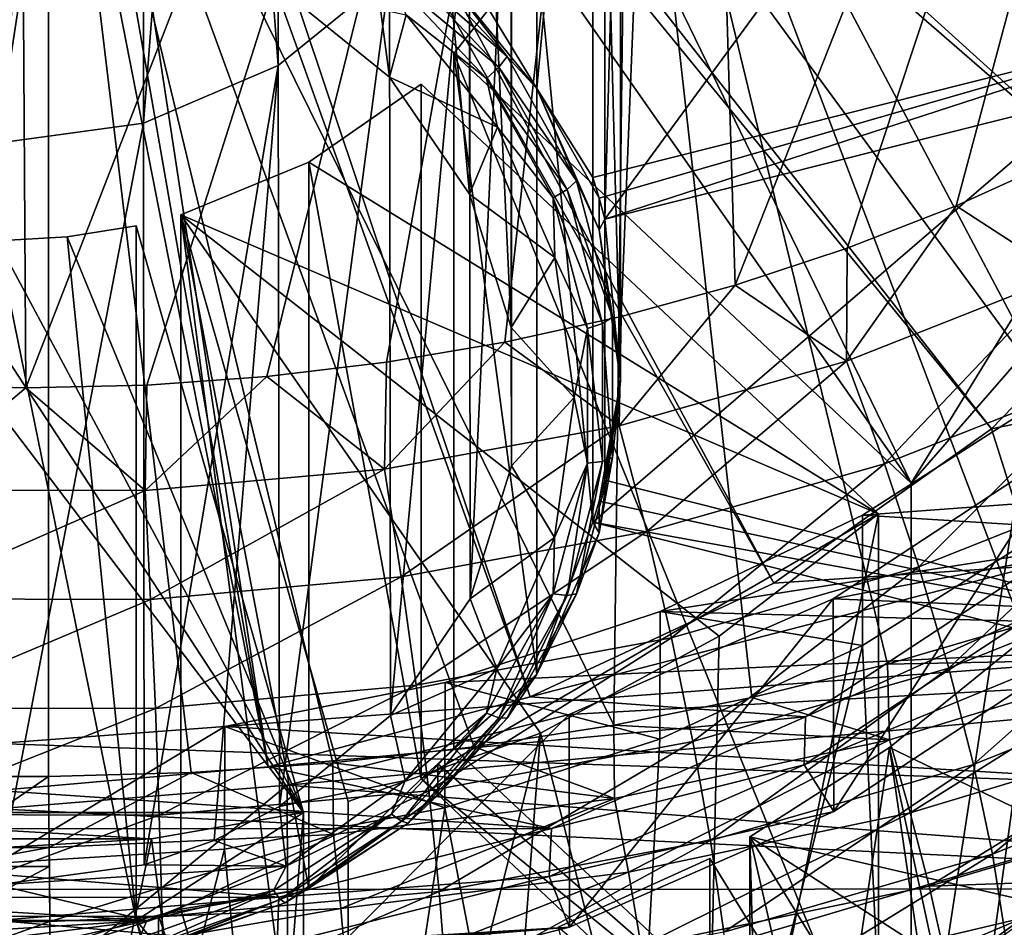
# Model space of a CAD drawing. Header units: metres. Extents: x -25 to 25, y -125 to 22.
# Tile 24 of 256: x 0.1 to 4.36, y -116.86 to -112.93. Entities that reach past the tile are written whole.
import ezdxf

# ---------------------------------------------------------------- set-up
doc = ezdxf.new("R2010")
doc.units = ezdxf.units.M
doc.layers.add('solid_500465', color=7, linetype='CONTINUOUS')
doc.layers.add('solid_500465_01', color=7, linetype='CONTINUOUS')

msp = doc.modelspace()

# ---------------------------------------------------------------- linework, layer by layer
at = {"layer": 'solid_500465'}
for points in [[(-0.222624, -116.209015, 83.417877), (0.222273, -111.028725, 81.660332), (-0.222251, -111.028725, 81.660332)], [(1.326677, -116.36586, 66.610985), (-1.326677, -116.36586, 66.610985), (-0.601739, -113.823517, 65.685646)], [(-0.302779, -113.871323, 65.703041), (1.326677, -116.36586, 66.610985), (-0.601739, -113.823517, 65.685646)], [(-0.403878, -114.968094, 79.17569), (0.640648, -114.970062, 79.155655), (-0.427956, -115.439926, 79.219078)], [(0.640648, -114.970062, 79.155655), (0.664857, -115.441971, 79.198074), (-0.427956, -115.439926, 79.219078)], [(-0.427956, -115.439926, 79.219078), (0.664857, -115.441971, 79.198074), (-0.451404, -115.912727, 79.187454)], [(0.664857, -115.441971, 79.198074), (0.685554, -115.914841, 79.165558), (-0.451404, -115.912727, 79.187454)], [(-0.451404, -115.912727, 79.187454), (0.685554, -115.914841, 79.165558), (-0.473637, -116.374672, 79.081596)], [(0.685554, -115.914841, 79.165558), (0.702223, -116.376831, 79.058907), (-0.473637, -116.374672, 79.081596)], [(5.444855, -116.258751, 74.029999), (0, -116.065933, 73.757477), (0, -117.876152, 74.416344)], [(0.000013, -116.209373, 83.42028), (0.222276, -116.209023, 83.417885), (-0.222624, -116.209015, 83.417877)], [(4.44635, -116.821259, 74.197632), (5.444855, -116.258751, 74.029999), (0, -117.876152, 74.416344)], [(0.668289, -116.480171, 66.652588), (-0.668289, -116.480171, 66.652588), (-1.326677, -116.36586, 66.610985)], [(1.326677, -116.36586, 66.610985), (0.668289, -116.480171, 66.652588), (-1.326677, -116.36586, 66.610985)], [(-0.473637, -116.374672, 79.081596), (0.702223, -116.376831, 79.058907), (-0.494098, -116.814194, 78.904152)], [(0.702223, -116.376831, 79.058907), (0.714446, -116.816399, 78.880798), (-0.494098, -116.814194, 78.904152)], [(-1.212792, -116.734032, 70.150352), (1.22027, -116.732819, 70.14991), (-2.391899, -116.437546, 70.042442)], [(0.668289, -116.480171, 66.652588), (0, -116.518471, 66.666527), (-0.668289, -116.480171, 66.652588)], [(-5.8572, -117.612885, 72.705002), (5.867, -117.606628, 72.702728), (-7.072942, -116.702087, 72.373505)], [(0, -116.679459, 56.721851), (0.647577, -116.834129, 56.778145), (-0.962597, -116.733253, 56.741432)], [(-0.494098, -116.814194, 78.904152), (0.714446, -116.816399, 78.880798), (-0.512276, -117.220322, 78.659561)], [(0.714446, -116.816399, 78.880798), (0.721918, -117.222542, 78.635674), (-0.512276, -117.220322, 78.659561)], [(-0.329203, -116.89389, 56.799896), (0.647577, -116.834129, 56.778145), (0, -116.914383, 56.807354)], [(3.389673, -117.268875, 74.321281), (4.44635, -116.821259, 74.197632), (0, -117.876152, 74.416344)], [(0.647577, -116.834129, 56.778145), (0, -116.98098, 56.847733), (0, -116.914383, 56.807354)]]:
    msp.add_3dface(points, dxfattribs=at)
at = {"layer": 'solid_500465_01'}
for points in [[(0.12409, -114.524605, 79.056618), (-0.400711, -114.511505, 79.059387), (0.078212, -107.105927, 76.44635)], [(0.12409, -114.524605, 79.056618), (0.078212, -107.105927, 76.44635), (2.988373, -107.156067, 76.308578)], [(0.648641, -114.51281, 79.03891), (0.12409, -114.524605, 79.056618), (2.988373, -107.156067, 76.308578)], [(1.168218, -114.476013, 79.006424), (0.648641, -114.51281, 79.03891), (2.988373, -107.156067, 76.308578)], [(1.685923, -114.413849, 78.959023), (1.168218, -114.476013, 79.006424), (2.988373, -107.156067, 76.308578)], [(2.199306, -114.326836, 78.897102), (1.685923, -114.413849, 78.959023), (2.988373, -107.156067, 76.308578)], [(2.703122, -114.215675, 78.821442), (2.199306, -114.326836, 78.897102), (2.988373, -107.156067, 76.308578)], [(3.197088, -114.079994, 78.732239), (2.703122, -114.215675, 78.821442), (2.988373, -107.156067, 76.308578)], [(3.197088, -114.079994, 78.732239), (2.988373, -107.156067, 76.308578), (5.882874, -107.270729, 75.993538)], [(3.682679, -113.919655, 78.629585), (3.197088, -114.079994, 78.732239), (5.882874, -107.270729, 75.993538)], [(4.15484, -113.736183, 78.514824), (3.682679, -113.919655, 78.629585), (5.882874, -107.270729, 75.993538)], [(4.610104, -113.530411, 78.389061), (4.15484, -113.736183, 78.514824), (5.882874, -107.270729, 75.993538)], [(0, -113.46447, 65.554962), (0, -109.235855, 64.015869), (0.637043, -109.322487, 64.047401)], [(0, -113.46447, 65.554962), (0.637043, -109.322487, 64.047401), (0.633934, -113.378708, 65.52375)], [(0.633934, -113.378708, 65.52375), (0.637043, -109.322487, 64.047401), (0.939834, -109.429138, 64.08622)], [(0.633934, -113.378708, 65.52375), (0.939834, -109.429138, 64.08622), (1.217485, -113.128075, 65.432526)], [(1.217485, -113.128075, 65.432526), (0.939834, -109.429138, 64.08622), (1.223035, -109.575638, 64.139542)], [(1.223035, -109.575638, 64.139542), (1.217485, -112.787239, 55.305199), (1.69894, -113.179008, 55.447792)], [(1.217485, -113.128075, 65.432526), (1.223035, -109.575638, 64.139542), (1.69894, -112.736305, 65.289932)], [(1.704229, -109.969749, 64.28299), (1.223035, -109.575638, 64.139542), (1.69894, -113.179008, 55.447792)], [(0.641813, -109.831749, 70.040642), (0.567717, -109.931183, 70.076836), (5.109888, -113.876564, 69.110321)], [(0.641813, -109.831749, 70.040642), (5.109888, -113.876564, 69.110321), (5.733656, -112.92746, 68.764877)], [(0.567717, -109.931183, 70.076836), (0.476371, -110.017021, 70.108078), (4.307923, -114.702881, 69.411072)], [(0.567717, -109.931183, 70.076836), (4.307923, -114.702881, 69.411072), (5.109888, -113.876564, 69.110321)], [(2.580328, -110.60318, 64.513535), (5.285832, -109.921959, 64.265594), (5.285832, -112.931732, 55.996296)], [(1.704229, -109.969749, 64.28299), (1.69894, -113.179008, 55.447792), (2.046026, -113.685799, 55.632248)], [(2.048771, -110.47641, 64.467392), (1.704229, -109.969749, 64.28299), (2.046026, -113.685799, 55.632248)], [(0.476371, -110.017021, 70.108078), (0.370551, -110.086655, 70.133415), (3.365085, -115.371429, 69.654404)], [(0.476371, -110.017021, 70.108078), (3.365085, -115.371429, 69.654404), (4.307923, -114.702881, 69.411072)], [(0.370551, -110.086655, 70.133415), (0.253472, -110.137955, 70.152092), (2.309703, -115.864357, 69.833817)], [(0.370551, -110.086655, 70.133415), (2.309703, -115.864357, 69.833817), (3.365085, -115.371429, 69.654404)], [(1.978589, -112.633568, 55.887772), (2.338239, -110.081589, 64.323692), (2.338269, -113.228165, 55.678516)], [(2.338239, -110.081589, 64.323692), (2.580328, -110.60318, 64.513535), (2.338269, -113.228165, 55.678516)], [(2.632092, -113.794487, 56.310314), (5.337596, -113.113274, 56.06237), (5.337596, -110.103493, 64.331665)], [(2.632092, -113.794487, 56.310314), (5.337596, -110.103493, 64.331665), (2.632092, -110.784714, 64.579613)], [(0.253472, -110.137955, 70.152092), (0.128691, -110.169373, 70.163528), (1.173442, -116.16774, 69.944237)], [(0.253472, -110.137955, 70.152092), (1.173442, -116.16774, 69.944237), (2.309703, -115.864357, 69.833817)], [(0.128691, -110.169373, 70.163528), (0, -110.179955, 70.167374), (1.173442, -116.16774, 69.944237)], [(0, -110.179955, 70.167374), (0, -116.26973, 69.981361), (1.173442, -116.16774, 69.944237)], [(2.048771, -110.47641, 64.467392), (2.046026, -113.685799, 55.632248), (2.226915, -114.263397, 55.842476)], [(2.227581, -111.052673, 64.677139), (2.048771, -110.47641, 64.467392), (2.226915, -114.263397, 55.842476)], [(2.580328, -110.60318, 64.513535), (2.580328, -113.612953, 56.24424), (2.338269, -113.228165, 55.678516)], [(2.580328, -110.60318, 64.513535), (5.285832, -112.931732, 55.996296), (2.580328, -113.612953, 56.24424)], [(2.632092, -113.794487, 56.310314), (2.632092, -110.784714, 64.579613), (2.699966, -111.350159, 64.785416)], [(-0.222624, -116.209015, 83.417877), (0.222276, -116.209023, 83.417885), (0.222273, -111.028725, 81.660332)], [(2.671089, -115.987122, 83.228676), (2.732074, -111.066177, 81.552567), (0.222273, -111.028725, 81.660332)], [(2.065863, -116.081413, 83.30072), (2.671089, -115.987122, 83.228676), (0.222273, -111.028725, 81.660332)], [(1.454612, -116.150131, 83.356529), (2.065863, -116.081413, 83.30072), (0.222273, -111.028725, 81.660332)], [(0.840002, -116.192673, 83.39563), (1.454612, -116.150131, 83.356529), (0.222273, -111.028725, 81.660332)], [(0.222276, -116.209023, 83.417885), (0.840002, -116.192673, 83.39563), (0.222273, -111.028725, 81.660332)], [(2.227581, -111.052673, 64.677139), (2.226915, -114.263397, 55.842476), (2.227581, -114.86264, 56.060581)], [(2.226915, -111.651917, 64.895248), (2.227581, -111.052673, 64.677139), (2.227581, -114.86264, 56.060581)], [(2.671089, -115.987122, 83.228676), (3.268913, -115.8675, 83.1408), (2.732074, -111.066177, 81.552567)], [(5.001777, -115.359543, 82.787453), (5.232588, -111.146263, 81.32206), (2.732074, -111.066177, 81.552567)], [(4.435961, -115.553429, 82.919586), (5.001777, -115.359543, 82.787453), (2.732074, -111.066177, 81.552567)], [(3.857968, -115.722801, 83.037544), (4.435961, -115.553429, 82.919586), (2.732074, -111.066177, 81.552567)], [(3.268913, -115.8675, 83.1408), (3.857968, -115.722801, 83.037544), (2.732074, -111.066177, 81.552567)], [(2.699966, -111.350159, 64.785416), (2.632092, -111.915611, 64.991226), (2.7, -114.49675, 56.140244)], [(2.632092, -113.794487, 56.310314), (2.699966, -111.350159, 64.785416), (2.7, -114.49675, 56.140244)], [(2.046026, -112.229507, 65.105476), (2.226915, -111.651917, 64.895248), (2.048771, -115.438904, 56.270325)], [(2.226915, -111.651917, 64.895248), (2.227581, -114.86264, 56.060581), (2.048771, -115.438904, 56.270325)], [(2.632092, -111.915611, 64.991226), (5.337596, -112.596832, 65.239166), (5.337596, -115.606606, 56.969872)], [(2.632092, -111.915611, 64.991226), (5.337596, -115.606606, 56.969872), (2.632092, -114.925392, 56.721928)], [(2.632092, -111.915611, 64.991226), (2.632092, -114.925392, 56.721928), (2.7, -114.49675, 56.140244)], [(2.580328, -112.097145, 65.057297), (3.959155, -114.93766, 66.091156), (2.338239, -112.618729, 65.247139)], [(2.580328, -115.106926, 56.788002), (2.580328, -112.097145, 65.057297), (2.338239, -112.618729, 65.247139)], [(2.580328, -112.097145, 65.057297), (5.285832, -112.778366, 65.305237), (3.959155, -114.93766, 66.091156)], [(2.580328, -115.106926, 56.788002), (5.285832, -112.778366, 65.305237), (2.580328, -112.097145, 65.057297)], [(1.69894, -112.736305, 65.289932), (2.046026, -112.229507, 65.105476), (1.704229, -115.945564, 56.454735)], [(2.046026, -112.229507, 65.105476), (2.048771, -115.438904, 56.270325), (1.704229, -115.945564, 56.454735)], [(2.338239, -112.618729, 65.247139), (3.959155, -114.93766, 66.091156), (1.978589, -113.076538, 65.413765)], [(2.338239, -112.618729, 65.247139), (1.978589, -113.076538, 65.413765), (2.338269, -115.765335, 56.601971)], [(2.580328, -115.106926, 56.788002), (2.338239, -112.618729, 65.247139), (2.338269, -115.765335, 56.601971)], [(1.780336, -112.634537, 55.381004), (2.209527, -113.089775, 55.5467), (1.751549, -112.687279, 55.331093)], [(1.780336, -112.634537, 55.381004), (1.909188, -112.702698, 55.487263), (2.209527, -113.089775, 55.5467)], [(1.978589, -112.633568, 55.887772), (2.338269, -113.228165, 55.678516), (1.909188, -112.702698, 55.487263)], [(1.751549, -112.687279, 55.331093), (2.173801, -113.135155, 55.49411), (1.708464, -112.74781, 55.306984)], [(2.209527, -113.089775, 55.5467), (2.173801, -113.135155, 55.49411), (1.751549, -112.687279, 55.331093)], [(2.209527, -113.089775, 55.5467), (1.909188, -112.702698, 55.487263), (2.338269, -113.228165, 55.678516)], [(1.217485, -113.128075, 65.432526), (1.69894, -112.736305, 65.289932), (1.223035, -116.339676, 56.598179)], [(1.69894, -112.736305, 65.289932), (1.704229, -115.945564, 56.454735), (1.223035, -116.339676, 56.598179)], [(1.772426, -112.908386, 55.349293), (1.708464, -112.74781, 55.306984), (2.120329, -113.184669, 55.465988)], [(2.173801, -113.135155, 55.49411), (2.120329, -113.184669, 55.465988), (1.708464, -112.74781, 55.306984)], [(1.69894, -113.179008, 55.447792), (1.217485, -112.787239, 55.305199), (1.772426, -112.908386, 55.349293)], [(2.580328, -115.106926, 56.788002), (5.285832, -115.788139, 57.035946), (5.285832, -112.778366, 65.305237)], [(3.959155, -114.93766, 66.091156), (5.285832, -112.778366, 65.305237), (4.524359, -114.288887, 65.855026)], [(1.69894, -113.179008, 55.447792), (1.772426, -112.908386, 55.349293), (2.167607, -113.394829, 55.526344)], [(2.167607, -113.394829, 55.526344), (1.772426, -112.908386, 55.349293), (2.120329, -113.184669, 55.465988)], [(2.580328, -113.612953, 56.24424), (5.285832, -112.931732, 55.996296), (2.608, -113.70327, 56.277115)], [(2.608, -113.70327, 56.277115), (5.285832, -112.931732, 55.996296), (2.632092, -113.794487, 56.310314)], [(2.632092, -113.794487, 56.310314), (5.285832, -112.931732, 55.996296), (5.337596, -113.113274, 56.06237)], [(1.978589, -113.076538, 65.413765), (3.959155, -114.93766, 66.091156), (3.959155, -117.947433, 57.821861)], [(1.978589, -113.076538, 65.413765), (3.959155, -117.947433, 57.821861), (1.978589, -116.086311, 57.14447)], [(1.978589, -113.076538, 65.413765), (1.978589, -116.086311, 57.14447), (2.338269, -115.765335, 56.601971)], [(2.209527, -113.089775, 55.5467), (2.510309, -113.628304, 55.742706), (2.173801, -113.135155, 55.49411)], [(2.209527, -113.089775, 55.5467), (2.338269, -113.228165, 55.678516), (2.510309, -113.628304, 55.742706)], [(0.633934, -113.378708, 65.52375), (1.217485, -113.128075, 65.432526), (0.637043, -116.592819, 56.690319)], [(1.217485, -113.128075, 65.432526), (0.939834, -116.486176, 56.651501), (0.637043, -116.592819, 56.690319)], [(1.217485, -113.128075, 65.432526), (1.223035, -116.339676, 56.598179), (0.939834, -116.486176, 56.651501)], [(2.173801, -113.135155, 55.49411), (2.46972, -113.664978, 55.686951), (2.120329, -113.184669, 55.465988)], [(2.510309, -113.628304, 55.742706), (2.46972, -113.664978, 55.686951), (2.173801, -113.135155, 55.49411)], [(1.837168, -113.209427, 65.462135), (3.817734, -115.070549, 66.139526), (1.349983, -113.547386, 65.585144)], [(1.837168, -116.219208, 57.192837), (1.837168, -113.209427, 65.462135), (1.349983, -113.547386, 65.585144)], [(2.046026, -113.685799, 55.632248), (1.69894, -113.179008, 55.447792), (2.167607, -113.394829, 55.526344)], [(1.837168, -116.219208, 57.192837), (3.817734, -115.070549, 66.139526), (1.837168, -113.209427, 65.462135)], [(2.167607, -113.394829, 55.526344), (2.120329, -113.184669, 55.465988), (2.408968, -113.701462, 55.654083)], [(2.46972, -113.664978, 55.686951), (2.408968, -113.701462, 55.654083), (2.120329, -113.184669, 55.465988)], [(2.608, -113.70327, 56.277115), (2.608, -113.84008, 55.901237), (2.338269, -113.228165, 55.678516)], [(2.510309, -113.628304, 55.742706), (2.338269, -113.228165, 55.678516), (2.608, -113.84008, 55.901237)], [(2.580328, -113.612953, 56.24424), (2.608, -113.70327, 56.277115), (2.338269, -113.228165, 55.678516)], [(0.633934, -113.378708, 65.52375), (0.637043, -116.592819, 56.690319), (0, -116.679459, 56.721851)], [(0, -113.46447, 65.554962), (0.633934, -113.378708, 65.52375), (0, -116.679459, 56.721851)], [(2.046026, -113.685799, 55.632248), (2.167607, -113.394829, 55.526344), (2.415782, -113.960777, 55.73233)], [(2.415782, -113.960777, 55.73233), (2.167607, -113.394829, 55.526344), (2.408968, -113.701462, 55.654083)], [(1.349983, -113.547386, 65.585144), (3.817734, -115.070549, 66.139526), (0.794925, -113.774879, 65.667938)], [(1.349983, -113.547386, 65.585144), (0.794925, -113.774879, 65.667938), (1.35, -116.694, 56.93998)], [(1.837168, -116.219208, 57.192837), (1.349983, -113.547386, 65.585144), (1.35, -116.694, 56.93998)], [(4.61983, -114.038551, 78.523521), (4.15484, -113.736183, 78.514824), (4.610104, -113.530411, 78.389061)], [(2.510309, -113.628304, 55.742706), (2.665201, -114.218826, 55.957642), (2.46972, -113.664978, 55.686951)], [(2.510309, -113.628304, 55.742706), (2.608, -113.84008, 55.901237), (2.665201, -114.218826, 55.957642)], [(2.226915, -114.263397, 55.842476), (2.046026, -113.685799, 55.632248), (2.415782, -113.960777, 55.73233)], [(2.46972, -113.664978, 55.686951), (2.622107, -114.245956, 55.898407), (2.408968, -113.701462, 55.654083)], [(2.665201, -114.218826, 55.957642), (2.622107, -114.245956, 55.898407), (2.46972, -113.664978, 55.686951)], [(2.415782, -113.960777, 55.73233), (2.408968, -113.701462, 55.654083), (2.557607, -114.268143, 55.86034)], [(2.622107, -114.245956, 55.898407), (2.557607, -114.268143, 55.86034), (2.408968, -113.701462, 55.654083)], [(2.608, -113.70327, 56.277115), (2.632092, -113.794487, 56.310314), (2.608, -113.84008, 55.901237)], [(3.679754, -114.409592, 78.758621), (3.682679, -113.919655, 78.629585), (4.15484, -113.736183, 78.514824)], [(3.679754, -114.409592, 78.758621), (4.15484, -113.736183, 78.514824), (4.61983, -114.038551, 78.523521)], [(0.794925, -113.774879, 65.667938), (3.817734, -115.070549, 66.139526), (3.127324, -115.601669, 66.33284)], [(0.794925, -113.774879, 65.667938), (3.127324, -115.601669, 66.33284), (2.354548, -116.02092, 66.485435)], [(0.794925, -113.774879, 65.667938), (2.354548, -116.02092, 66.485435), (1.519862, -116.317223, 66.593277)], [(0.794925, -113.774879, 65.667938), (1.519862, -116.317223, 66.593277), (1.519862, -119.326996, 58.323982)], [(0.794925, -113.774879, 65.667938), (1.519862, -119.326996, 58.323982), (0.794925, -116.784653, 57.398643)], [(0.794925, -113.774879, 65.667938), (0.794925, -116.784653, 57.398643), (1.35, -116.694, 56.93998)], [(2.632092, -113.794487, 56.310314), (2.7, -114.49675, 56.140244), (2.608, -113.84008, 55.901237)], [(0.302779, -113.871323, 65.703041), (0.601739, -113.823517, 65.685646), (1.326677, -116.36586, 66.610985)], [(0.601739, -116.833298, 57.416351), (0.601739, -113.823517, 65.685646), (0.302779, -113.871323, 65.703041)], [(0.601739, -116.833298, 57.416351), (1.326677, -116.36586, 66.610985), (0.601739, -113.823517, 65.685646)], [(2.665201, -114.218826, 55.957642), (2.608, -113.84008, 55.901237), (2.7, -114.49675, 56.140244)], [(-0.302779, -113.871323, 65.703041), (0, -113.887329, 65.70887), (1.326677, -116.36586, 66.610985)], [(0, -113.887329, 65.70887), (0.302779, -113.871323, 65.703041), (1.326677, -116.36586, 66.610985)], [(0.601739, -116.833298, 57.416351), (0.302779, -113.871323, 65.703041), (0, -113.887329, 65.70887)], [(0.601739, -116.833298, 57.416351), (0, -113.887329, 65.70887), (0, -117.03392, 57.063698)], [(5.109888, -113.876564, 69.110321), (4.307923, -114.702881, 69.411072), (5.359987, -114.48629, 69.332245)], [(3.679754, -114.409592, 78.758621), (3.197088, -114.079994, 78.732239), (3.682679, -113.919655, 78.629585)], [(2.226915, -114.263397, 55.842476), (2.415782, -113.960777, 55.73233), (2.499995, -114.566544, 55.952812)], [(2.499995, -114.566544, 55.952812), (2.415782, -113.960777, 55.73233), (2.557607, -114.268143, 55.86034)], [(3.679754, -114.409592, 78.758621), (4.61983, -114.038551, 78.523521), (3.844193, -114.854263, 78.77639)], [(4.61983, -114.038551, 78.523521), (4.827563, -114.46508, 78.52652), (3.844193, -114.854263, 78.77639)], [(2.695026, -114.689774, 78.944855), (2.703122, -114.215675, 78.821442), (3.197088, -114.079994, 78.732239)], [(2.695026, -114.689774, 78.944855), (3.197088, -114.079994, 78.732239), (3.679754, -114.409592, 78.758621)], [(2.695026, -114.689774, 78.944855), (2.199306, -114.326836, 78.897102), (2.703122, -114.215675, 78.821442)], [(2.665201, -114.218826, 55.957642), (2.665201, -114.827019, 56.179005), (2.622107, -114.245956, 55.898407)], [(2.665201, -114.218826, 55.957642), (2.7, -114.49675, 56.140244), (2.665201, -114.827019, 56.179005)], [(2.227581, -114.86264, 56.060581), (2.226915, -114.263397, 55.842476), (2.499995, -114.566544, 55.952812)], [(2.499995, -114.566544, 55.952812), (2.557607, -114.268143, 55.86034), (2.557607, -114.851784, 56.072769)], [(2.622107, -114.245956, 55.898407), (2.622107, -114.844315, 56.116192), (2.557607, -114.268143, 55.86034)], [(2.622107, -114.844315, 56.116192), (2.557607, -114.851784, 56.072769), (2.557607, -114.268143, 55.86034)], [(2.665201, -114.827019, 56.179005), (2.622107, -114.844315, 56.116192), (2.622107, -114.245956, 55.898407)], [(1.677846, -114.877075, 79.078194), (1.685923, -114.413849, 78.959023), (2.199306, -114.326836, 78.897102)], [(1.677846, -114.877075, 79.078194), (2.199306, -114.326836, 78.897102), (2.695026, -114.689774, 78.944855)], [(3.959155, -117.947433, 57.821861), (4.524359, -114.288887, 65.855026), (4.573083, -117.368103, 57.185333)], [(3.959155, -117.947433, 57.821861), (3.959155, -114.93766, 66.091156), (4.524359, -114.288887, 65.855026)], [(2.695026, -114.689774, 78.944855), (3.679754, -114.409592, 78.758621), (2.814078, -115.148087, 78.974297)], [(3.679754, -114.409592, 78.758621), (3.844193, -114.854263, 78.77639), (2.814078, -115.148087, 78.974297)], [(1.677846, -114.877075, 79.078194), (1.168218, -114.476013, 79.006424), (1.685923, -114.413849, 78.959023)], [(3.621583, -115.439468, 71.913948), (8.135203, -115.625702, 71.981728), (9.008708, -114.42038, 71.54303)], [(4.656748, -114.758682, 71.666161), (3.621583, -115.439468, 71.913948), (9.008708, -114.42038, 71.54303)], [(0.640648, -114.970062, 79.155655), (0.648641, -114.51281, 79.03891), (1.168218, -114.476013, 79.006424)], [(0.640648, -114.970062, 79.155655), (1.168218, -114.476013, 79.006424), (1.677846, -114.877075, 79.078194)], [(2.608, -115.016609, 56.755127), (2.608, -115.153412, 56.37925), (2.7, -114.49675, 56.140244)], [(2.665201, -114.827019, 56.179005), (2.7, -114.49675, 56.140244), (2.608, -115.153412, 56.37925)], [(2.632092, -114.925392, 56.721928), (2.608, -115.016609, 56.755127), (2.7, -114.49675, 56.140244)], [(3.844193, -114.854263, 78.77639), (4.827563, -114.46508, 78.52652), (3.993087, -115.301285, 78.720787)], [(4.827563, -114.46508, 78.52652), (5.016032, -114.894905, 78.457069), (3.993087, -115.301285, 78.720787)], [(4.307923, -114.702881, 69.411072), (4.496229, -115.29689, 69.627274), (5.359987, -114.48629, 69.332245)], [(-0.403878, -114.968094, 79.17569), (-0.400711, -114.511505, 79.059387), (0.12409, -114.524605, 79.056618)], [(-0.403878, -114.968094, 79.17569), (0.12409, -114.524605, 79.056618), (0.640648, -114.970062, 79.155655)], [(0.640648, -114.970062, 79.155655), (0.12409, -114.524605, 79.056618), (0.648641, -114.51281, 79.03891)], [(2.227581, -114.86264, 56.060581), (2.499995, -114.566544, 55.952812), (2.41472, -115.173195, 56.173615)], [(2.41472, -115.173195, 56.173615), (2.499995, -114.566544, 55.952812), (2.557607, -114.851784, 56.072769)], [(4.567719, -114.553055, 73.376579), (3.749518, -115.077003, 73.536873), (7.202932, -114.822746, 73.57267)], [(4.566673, -115.127594, 71.80043), (3.749518, -115.077003, 73.536873), (4.567719, -114.553055, 73.376579)], [(1.677846, -114.877075, 79.078194), (2.695026, -114.689774, 78.944855), (1.749964, -115.344475, 79.115921)], [(2.695026, -114.689774, 78.944855), (2.814078, -115.148087, 78.974297), (1.749964, -115.344475, 79.115921)], [(4.307923, -114.702881, 69.411072), (3.365085, -115.371429, 69.654404), (4.496229, -115.29689, 69.627274)], [(4.656748, -114.758682, 71.666161), (3.624658, -116.361038, 69.376091), (3.621583, -115.439468, 71.913948)], [(4.656748, -114.758682, 71.666161), (4.660047, -115.679802, 69.128136), (3.624658, -116.361038, 69.376091)], [(2.665201, -114.827019, 56.179005), (2.608, -115.153412, 56.37925), (2.510309, -115.417542, 56.393936)], [(2.665201, -114.827019, 56.179005), (2.510309, -115.417542, 56.393936), (2.622107, -114.844315, 56.116192)], [(2.871779, -115.49398, 73.656021), (6.368409, -115.588737, 73.820457), (7.202932, -114.822746, 73.57267)], [(3.749518, -115.077003, 73.536873), (2.871779, -115.49398, 73.656021), (7.202932, -114.822746, 73.57267)], [(0.640648, -114.970062, 79.155655), (1.677846, -114.877075, 79.078194), (0.664857, -115.441971, 79.198074)], [(1.677846, -114.877075, 79.078194), (1.749964, -115.344475, 79.115921), (0.664857, -115.441971, 79.198074)], [(2.048771, -115.438904, 56.270325), (2.227581, -114.86264, 56.060581), (2.41472, -115.173195, 56.173615)], [(2.41472, -115.173195, 56.173615), (2.557607, -114.851784, 56.072769), (2.408968, -115.418472, 56.279026)], [(2.46972, -115.425293, 56.327648), (2.408968, -115.418472, 56.279026), (2.557607, -114.851784, 56.072769)], [(2.622107, -114.844315, 56.116192), (2.46972, -115.425293, 56.327648), (2.557607, -114.851784, 56.072769)], [(2.510309, -115.417542, 56.393936), (2.46972, -115.425293, 56.327648), (2.622107, -114.844315, 56.116192)], [(2.814078, -115.148087, 78.974297), (3.844193, -114.854263, 78.77639), (2.921482, -115.60804, 78.929634)], [(3.844193, -114.854263, 78.77639), (3.993087, -115.301285, 78.720787), (2.921482, -115.60804, 78.929634)], [(3.993087, -115.301285, 78.720787), (5.016032, -114.894905, 78.457069), (4.122712, -115.739479, 78.593208)], [(5.016032, -114.894905, 78.457069), (5.180524, -115.317268, 78.316925), (4.122712, -115.739479, 78.593208)], [(2.632092, -114.925392, 56.721928), (5.337596, -115.606606, 56.969872), (2.608, -115.016609, 56.755127)], [(2.608, -115.016609, 56.755127), (5.337596, -115.606606, 56.969872), (2.580328, -115.106926, 56.788002)], [(2.608, -115.016609, 56.755127), (2.580328, -115.106926, 56.788002), (2.608, -115.153412, 56.37925)], [(1.837168, -116.219208, 57.192837), (3.817734, -118.08033, 57.870232), (3.817734, -115.070549, 66.139526)], [(3.748491, -115.641556, 71.987495), (2.871779, -115.49398, 73.656021), (3.749518, -115.077003, 73.536873)], [(3.817734, -115.070549, 66.139526), (3.817734, -118.08033, 57.870232), (3.055636, -118.794037, 57.70433)], [(3.127324, -115.601669, 66.33284), (3.817734, -115.070549, 66.139526), (3.055636, -118.794037, 57.70433)], [(3.748491, -115.641556, 71.987495), (3.749518, -115.077003, 73.536873), (4.566673, -115.127594, 71.80043)], [(2.580328, -115.106926, 56.788002), (2.338269, -115.765335, 56.601971), (2.608, -115.153412, 56.37925)], [(2.580328, -115.106926, 56.788002), (5.337596, -115.606606, 56.969872), (5.285832, -115.788139, 57.035946)], [(3.748491, -115.641556, 71.987495), (4.566673, -115.127594, 71.80043), (3.932225, -119.691666, 73.461617)], [(4.566673, -115.127594, 71.80043), (5.162571, -119.193741, 73.280388), (3.932225, -119.691666, 73.461617)], [(1.749964, -115.344475, 79.115921), (2.814078, -115.148087, 78.974297), (1.814461, -115.813057, 79.079025)], [(2.814078, -115.148087, 78.974297), (2.921482, -115.60804, 78.929634), (1.814461, -115.813057, 79.079025)], [(2.048771, -115.438904, 56.270325), (2.41472, -115.173195, 56.173615), (2.164277, -115.740852, 56.380226)], [(2.164277, -115.740852, 56.380226), (2.41472, -115.173195, 56.173615), (2.408968, -115.418472, 56.279026)], [(2.510309, -115.417542, 56.393936), (2.608, -115.153412, 56.37925), (2.338269, -115.765335, 56.601971)], [(2.309703, -115.864357, 69.833817), (3.502466, -115.951088, 69.865387), (4.496229, -115.29689, 69.627274)], [(3.365085, -115.371429, 69.654404), (2.309703, -115.864357, 69.833817), (4.496229, -115.29689, 69.627274)], [(2.921482, -115.60804, 78.929634), (3.993087, -115.301285, 78.720787), (3.014551, -116.058136, 78.811989)], [(3.993087, -115.301285, 78.720787), (4.122712, -115.739479, 78.593208), (3.014551, -116.058136, 78.811989)], [(4.496229, -115.29689, 69.627274), (3.502466, -115.951088, 69.865387), (4.495835, -115.50238, 69.06356)], [(0.664857, -115.441971, 79.198074), (1.749964, -115.344475, 79.115921), (0.685554, -115.914841, 79.165558)], [(1.749964, -115.344475, 79.115921), (1.814461, -115.813057, 79.079025), (0.685554, -115.914841, 79.165558)], [(4.122712, -115.739479, 78.593208), (5.180524, -115.317268, 78.316925), (4.229826, -116.157883, 78.396851)], [(5.180524, -115.317268, 78.316925), (5.316926, -115.721603, 78.109573), (4.229826, -116.157883, 78.396851)], [(2.164277, -115.740852, 56.380226), (2.408968, -115.418472, 56.279026), (2.120329, -115.935257, 56.467121)], [(2.173801, -115.955116, 56.520489), (2.120329, -115.935257, 56.467121), (2.408968, -115.418472, 56.279026)], [(2.46972, -115.425293, 56.327648), (2.173801, -115.955116, 56.520489), (2.408968, -115.418472, 56.279026)], [(2.209527, -115.956078, 56.589947), (2.173801, -115.955116, 56.520489), (2.46972, -115.425293, 56.327648)], [(2.510309, -115.417542, 56.393936), (2.338269, -115.765335, 56.601971), (2.209527, -115.956078, 56.589947)], [(2.510309, -115.417542, 56.393936), (2.209527, -115.956078, 56.589947), (2.46972, -115.425293, 56.327648)], [(1.704229, -115.945564, 56.454735), (2.048771, -115.438904, 56.270325), (2.164277, -115.740852, 56.380226)], [(3.621583, -115.439468, 71.913948), (2.479206, -116.862923, 69.558762), (2.477556, -115.94001, 72.09613)], [(3.621583, -115.439468, 71.913948), (2.477556, -115.94001, 72.09613), (8.135203, -115.625702, 71.981728)], [(3.621583, -115.439468, 71.913948), (3.624658, -116.361038, 69.376091), (2.479206, -116.862923, 69.558762)], [(2.871779, -115.49398, 73.656021), (1.940704, -115.802666, 73.73378), (6.368409, -115.588737, 73.820457)], [(2.870885, -116.047844, 72.135376), (1.940704, -115.802666, 73.73378), (2.871779, -115.49398, 73.656021)], [(2.870885, -116.047844, 72.135376), (2.871779, -115.49398, 73.656021), (3.748491, -115.641556, 71.987495)], [(4.660047, -115.679802, 69.128136), (4.495835, -115.50238, 69.06356), (3.496578, -116.15947, 69.302719)], [(3.502466, -115.951088, 69.865387), (3.496578, -116.15947, 69.302719), (4.495835, -115.50238, 69.06356)], [(5.018528, -115.699028, 82.870796), (4.435961, -115.553429, 82.919586), (3.857968, -115.722801, 83.037544)], [(0.985533, -115.992546, 73.767395), (5.444855, -116.258751, 74.029999), (6.368409, -115.588737, 73.820457)], [(1.940704, -115.802666, 73.73378), (0.985533, -115.992546, 73.767395), (6.368409, -115.588737, 73.820457)], [(2.354548, -116.02092, 66.485435), (3.127324, -115.601669, 66.33284), (3.055636, -118.794037, 57.70433)], [(1.256251, -116.247139, 72.207909), (7.080463, -116.695557, 72.371124), (8.135203, -115.625702, 71.981728)], [(2.477556, -115.94001, 72.09613), (1.256251, -116.247139, 72.207909), (8.135203, -115.625702, 71.981728)], [(1.814461, -115.813057, 79.079025), (2.921482, -115.60804, 78.929634), (1.869725, -116.271095, 78.968414)], [(2.921482, -115.60804, 78.929634), (3.014551, -116.058136, 78.811989), (1.869725, -116.271095, 78.968414)], [(3.748491, -115.641556, 71.987495), (3.932225, -119.691666, 73.461617), (2.653052, -120.052406, 73.592918)], [(2.870885, -116.047844, 72.135376), (3.748491, -115.641556, 71.987495), (2.653052, -120.052406, 73.592918)], [(4.41886, -115.635422, 66.345123), (5.974639, -117.097382, 66.877235), (3.865632, -116.084137, 66.508438)], [(4.41886, -118.645203, 58.075829), (4.41886, -115.635422, 66.345123), (3.865632, -116.084137, 66.508438)], [(3.624658, -116.361038, 69.376091), (4.660047, -115.679802, 69.128136), (3.496578, -116.15947, 69.302719)], [(3.865779, -116.050659, 83.117744), (3.857968, -115.722801, 83.037544), (3.268913, -115.8675, 83.1408)], [(5.018528, -115.699028, 82.870796), (3.857968, -115.722801, 83.037544), (3.865779, -116.050659, 83.117744)], [(5.018528, -115.699028, 82.870796), (3.865779, -116.050659, 83.117744), (3.955716, -116.366135, 83.144028)], [(5.018528, -115.699028, 82.870796), (3.955716, -116.366135, 83.144028), (5.137966, -116.010246, 82.888992)], [(4.229826, -116.157883, 78.396851), (5.316926, -115.721603, 78.109573), (4.311751, -116.546028, 78.136612)], [(5.316926, -115.721603, 78.109573), (5.421825, -116.097809, 77.840218), (4.311751, -116.546028, 78.136612)], [(1.704229, -115.945564, 56.454735), (2.164277, -115.740852, 56.380226), (1.7668, -116.227211, 56.557247)], [(1.7668, -116.227211, 56.557247), (2.164277, -115.740852, 56.380226), (2.120329, -115.935257, 56.467121)], [(1.909188, -116.153992, 57.169102), (1.909188, -116.290794, 56.793224), (2.338269, -115.765335, 56.601971)], [(2.209527, -115.956078, 56.589947), (2.338269, -115.765335, 56.601971), (1.909188, -116.290794, 56.793224)], [(1.978589, -116.086311, 57.14447), (1.909188, -116.153992, 57.169102), (2.338269, -115.765335, 56.601971)], [(3.014551, -116.058136, 78.811989), (4.122712, -115.739479, 78.593208), (3.090958, -116.487114, 78.624298)], [(4.122712, -115.739479, 78.593208), (4.229826, -116.157883, 78.396851), (3.090958, -116.487114, 78.624298)], [(0.685554, -115.914841, 79.165558), (1.814461, -115.813057, 79.079025), (0.702223, -116.376831, 79.058907)], [(1.814461, -115.813057, 79.079025), (1.869725, -116.271095, 78.968414), (0.702223, -116.376831, 79.058907)], [(1.940044, -116.34523, 72.243614), (0.985533, -115.992546, 73.767395), (1.940704, -115.802666, 73.73378)], [(1.940044, -116.34523, 72.243614), (1.940704, -115.802666, 73.73378), (2.870885, -116.047844, 72.135376)], [(2.309703, -115.864357, 69.833817), (1.173442, -116.16774, 69.944237), (3.502466, -115.951088, 69.865387)], [(3.865779, -116.050659, 83.117744), (3.268913, -115.8675, 83.1408), (2.671089, -115.987122, 83.228676)], [(1.223035, -116.339676, 56.598179), (1.704229, -115.945564, 56.454735), (1.7668, -116.227211, 56.557247)], [(2.477556, -115.94001, 72.09613), (1.258592, -117.170227, 69.670609), (1.256251, -116.247139, 72.207909)], [(2.477556, -115.94001, 72.09613), (2.479206, -116.862923, 69.558762), (1.258592, -117.170227, 69.670609)], [(1.7668, -116.227211, 56.557247), (2.120329, -115.935257, 56.467121), (1.708464, -116.372124, 56.626125)], [(1.751549, -116.402992, 56.683502), (1.708464, -116.372124, 56.626125), (2.120329, -115.935257, 56.467121)], [(2.173801, -115.955116, 56.520489), (1.751549, -116.402992, 56.683502), (2.120329, -115.935257, 56.467121)], [(1.173442, -116.16774, 69.944237), (2.400854, -116.434517, 70.041336), (3.502466, -115.951088, 69.865387)], [(1.780336, -116.411316, 56.755642), (1.751549, -116.402992, 56.683502), (2.173801, -115.955116, 56.520489)], [(2.209527, -115.956078, 56.589947), (1.780336, -116.411316, 56.755642), (2.173801, -115.955116, 56.520489)], [(2.209527, -115.956078, 56.589947), (1.909188, -116.290794, 56.793224), (1.780336, -116.411316, 56.755642)], [(2.674672, -116.305176, 83.30735), (2.671089, -115.987122, 83.228676), (2.065863, -116.081413, 83.30072)], [(3.502466, -115.951088, 69.865387), (2.400854, -116.434517, 70.041336), (3.496578, -116.15947, 69.302719)], [(3.865779, -116.050659, 83.117744), (2.671089, -115.987122, 83.228676), (2.674672, -116.305176, 83.30735)], [(0.985533, -115.992546, 73.767395), (0, -116.065933, 73.757477), (5.444855, -116.258751, 74.029999)], [(0, -116.585152, 72.33094), (0, -116.065933, 73.757477), (0.985533, -115.992546, 73.767395)], [(0.985168, -116.523582, 72.308533), (0, -116.585152, 72.33094), (0.985533, -115.992546, 73.767395)], [(0.985168, -116.523582, 72.308533), (0.985533, -115.992546, 73.767395), (1.940044, -116.34523, 72.243614)], [(1.519862, -119.326996, 58.323982), (2.354548, -116.02092, 66.485435), (2.104759, -119.271645, 57.878162)], [(1.519862, -119.326996, 58.323982), (1.519862, -116.317223, 66.593277), (2.354548, -116.02092, 66.485435)], [(2.354548, -116.02092, 66.485435), (3.055636, -118.794037, 57.70433), (2.104759, -119.271645, 57.878162)], [(5.137966, -116.010246, 82.888992), (3.955716, -116.366135, 83.144028), (4.037176, -116.684586, 83.127777)], [(5.137966, -116.010246, 82.888992), (4.037176, -116.684586, 83.127777), (5.246437, -116.325058, 82.864624)], [(1.869725, -116.271095, 78.968414), (3.014551, -116.058136, 78.811989), (1.914373, -116.707138, 78.786858)], [(3.014551, -116.058136, 78.811989), (3.090958, -116.487114, 78.624298), (1.914373, -116.707138, 78.786858)], [(1.940044, -116.34523, 72.243614), (2.870885, -116.047844, 72.135376), (2.653052, -120.052406, 73.592918)], [(3.865779, -116.050659, 83.117744), (2.674672, -116.305176, 83.30735), (2.735331, -116.623428, 83.339569)], [(3.865779, -116.050659, 83.117744), (2.735331, -116.623428, 83.339569), (3.955716, -116.366135, 83.144028)], [(2.674672, -116.305176, 83.30735), (2.065863, -116.081413, 83.30072), (1.454612, -116.150131, 83.356529)], [(1.978589, -116.086311, 57.14447), (3.959155, -117.947433, 57.821861), (1.909188, -116.153992, 57.169102)], [(3.865632, -116.084137, 66.508438), (5.974639, -117.097382, 66.877235), (3.261209, -116.470154, 66.648941)], [(3.865632, -116.084137, 66.508438), (3.261209, -116.470154, 66.648941), (3.342844, -119.57003, 57.986771)], [(3.865632, -116.084137, 66.508438), (3.342844, -119.57003, 57.986771), (4.277967, -118.906448, 57.745243)], [(4.41886, -118.645203, 58.075829), (3.865632, -116.084137, 66.508438), (4.277967, -118.906448, 57.745243)], [(4.311751, -116.546028, 78.136612), (5.421825, -116.097809, 77.840218), (4.366438, -116.894211, 77.819023)], [(1.457285, -116.461166, 83.435249), (1.454612, -116.150131, 83.356529), (0.840002, -116.192673, 83.39563)], [(2.674672, -116.305176, 83.30735), (1.454612, -116.150131, 83.356529), (1.457285, -116.461166, 83.435249)], [(1.909188, -116.153992, 57.169102), (3.959155, -117.947433, 57.821861), (1.837168, -116.219208, 57.192837)], [(1.909188, -116.153992, 57.169102), (1.837168, -116.219208, 57.192837), (1.909188, -116.290794, 56.793224)], [(3.624658, -116.361038, 69.376091), (3.496578, -116.15947, 69.302719), (2.391899, -116.642761, 69.47863)], [(2.400854, -116.434517, 70.041336), (2.391899, -116.642761, 69.47863), (3.496578, -116.15947, 69.302719)], [(3.090958, -116.487114, 78.624298), (4.229826, -116.157883, 78.396851), (3.148793, -116.884254, 78.371254)], [(4.229826, -116.157883, 78.396851), (4.311751, -116.546028, 78.136612), (3.148793, -116.884254, 78.371254)], [(1.173442, -116.16774, 69.944237), (0, -116.26973, 69.981361), (2.400854, -116.434517, 70.041336)], [(0.225699, -116.51722, 83.49707), (0.840002, -116.192673, 83.39563), (0.222276, -116.209023, 83.417885)], [(1.457285, -116.461166, 83.435249), (0.840002, -116.192673, 83.39563), (0.225699, -116.51722, 83.49707)], [(-0.225609, -116.51722, 83.49707), (0.222276, -116.209023, 83.417885), (0.000013, -116.209373, 83.42028)], [(-0.225609, -116.51722, 83.49707), (0.225699, -116.51722, 83.49707), (0.222276, -116.209023, 83.417885)], [(1.223035, -116.339676, 56.598179), (1.7668, -116.227211, 56.557247), (1.251741, -116.598557, 56.692406)], [(1.251741, -116.598557, 56.692406), (1.7668, -116.227211, 56.557247), (1.708464, -116.372124, 56.626125)], [(1.837168, -116.219208, 57.192837), (1.35, -116.694, 56.93998), (1.909188, -116.290794, 56.793224)], [(1.837168, -116.219208, 57.192837), (3.959155, -117.947433, 57.821861), (3.817734, -118.08033, 57.870232)], [(0, -116.26973, 69.981361), (-2.391899, -116.437546, 70.042442), (2.400854, -116.434517, 70.041336)], [(1.256251, -116.247139, 72.207909), (1.258592, -117.170227, 69.670609), (0, -117.273682, 69.70826)], [(1.256251, -116.247139, 72.207909), (0, -117.273682, 69.70826), (0, -116.350227, 72.24543)], [(1.256251, -116.247139, 72.207909), (0, -116.350227, 72.24543), (7.080463, -116.695557, 72.371124)], [(0.702223, -116.376831, 79.058907), (1.869725, -116.271095, 78.968414), (0.714446, -116.816399, 78.880798)], [(1.869725, -116.271095, 78.968414), (1.914373, -116.707138, 78.786858), (0.714446, -116.816399, 78.880798)], [(1.780336, -116.411316, 56.755642), (1.909188, -116.290794, 56.793224), (1.35, -116.694, 56.93998)], [(2.674672, -116.305176, 83.30735), (1.457285, -116.461166, 83.435249), (1.488814, -116.780899, 83.471291)], [(2.674672, -116.305176, 83.30735), (1.488814, -116.780899, 83.471291), (2.735331, -116.623428, 83.339569)], [(5.246437, -116.325058, 82.864624), (4.037176, -116.684586, 83.127777), (5.341974, -116.637703, 82.798172)], [(0, -116.350227, 72.24543), (-7.072942, -116.702087, 72.373505), (7.080463, -116.695557, 72.371124)], [(0.601739, -116.833298, 57.416351), (1.326677, -119.375641, 58.341686), (1.326677, -116.36586, 66.610985)], [(1.326677, -116.36586, 66.610985), (1.072997, -119.56575, 57.98521), (0.668289, -116.480171, 66.652588)], [(0.939834, -116.486176, 56.651501), (1.223035, -116.339676, 56.598179), (1.251741, -116.598557, 56.692406)], [(0.985168, -116.523582, 72.308533), (1.940044, -116.34523, 72.243614), (1.345065, -120.268845, 73.671692)], [(1.326677, -119.375641, 58.341686), (1.072997, -119.56575, 57.98521), (1.326677, -116.36586, 66.610985)], [(1.251741, -116.598557, 56.692406), (1.708464, -116.372124, 56.626125), (1.197309, -116.703667, 56.746799)], [(1.227504, -116.742897, 56.80722), (1.197309, -116.703667, 56.746799), (1.708464, -116.372124, 56.626125)], [(1.751549, -116.402992, 56.683502), (1.227504, -116.742897, 56.80722), (1.708464, -116.372124, 56.626125)], [(1.940044, -116.34523, 72.243614), (2.653052, -120.052406, 73.592918), (1.345065, -120.268845, 73.671692)], [(2.479206, -116.862923, 69.558762), (3.624658, -116.361038, 69.376091), (2.391899, -116.642761, 69.47863)], [(3.955716, -116.366135, 83.144028), (2.735331, -116.623428, 83.339569), (2.790004, -116.944237, 83.329277)], [(3.955716, -116.366135, 83.144028), (2.790004, -116.944237, 83.329277), (4.037176, -116.684586, 83.127777)], [(1.247678, -116.756813, 56.88139), (1.227504, -116.742897, 56.80722), (1.751549, -116.402992, 56.683502)], [(1.780336, -116.411316, 56.755642), (1.247678, -116.756813, 56.88139), (1.751549, -116.402992, 56.683502)], [(1.780336, -116.411316, 56.755642), (1.35, -116.694, 56.93998), (1.247678, -116.756813, 56.88139)], [(-2.391899, -116.437546, 70.042442), (1.22027, -116.732819, 70.14991), (2.400854, -116.434517, 70.041336)], [(2.400854, -116.434517, 70.041336), (1.22027, -116.732819, 70.14991), (2.391899, -116.642761, 69.47863)], [(0.668289, -116.480171, 66.652588), (1.072997, -119.56575, 57.98521), (0, -119.665054, 58.021355)], [(0.668289, -116.480171, 66.652588), (0, -119.665054, 58.021355), (0, -116.518471, 66.666527)], [(1.457285, -116.461166, 83.435249), (0.225699, -116.51722, 83.49707), (0.22817, -116.837303, 83.534836)], [(1.457285, -116.461166, 83.435249), (0.22817, -116.837303, 83.534836), (1.488814, -116.780899, 83.471291)], [(0.637043, -116.592819, 56.690319), (0.939834, -116.486176, 56.651501), (1.251741, -116.598557, 56.692406)], [(1.914373, -116.707138, 78.786858), (3.090958, -116.487114, 78.624298), (1.947289, -117.110283, 78.538895)], [(3.090958, -116.487114, 78.624298), (3.148793, -116.884254, 78.371254), (1.947289, -117.110283, 78.538895)], [(3.261209, -116.470154, 66.648941), (5.974639, -117.097382, 66.877235), (5.204905, -117.724251, 67.105392)], [(3.261209, -116.470154, 66.648941), (5.204905, -117.724251, 67.105392), (4.36131, -118.260674, 67.300636)], [(3.261209, -116.470154, 66.648941), (4.36131, -118.260674, 67.300636), (4.36131, -121.270447, 59.031342)], [(3.261209, -116.470154, 66.648941), (4.36131, -121.270447, 59.031342), (3.261209, -119.479927, 58.379646)], [(3.261209, -116.470154, 66.648941), (3.261209, -119.479927, 58.379646), (3.342844, -119.57003, 57.986771)], [(-0.226331, -116.600136, 83.511024), (0.226442, -116.600136, 83.511024), (0.225699, -116.51722, 83.49707)], [(-0.225609, -116.51722, 83.49707), (-0.226331, -116.600136, 83.511024), (0.225699, -116.51722, 83.49707)], [(0.985168, -116.523582, 72.308533), (1.345065, -120.268845, 73.671692), (0, -120.343918, 73.69902)], [(0.985168, -116.523582, 72.308533), (0, -120.343918, 73.69902), (0, -116.585152, 72.33094)], [(0.225699, -116.51722, 83.49707), (0.226442, -116.600136, 83.511024), (0.22817, -116.837303, 83.534836)], [(3.088004, -116.564117, 66.683144), (4.188105, -118.354637, 67.334839), (2.430038, -116.862991, 66.791924)], [(3.088004, -119.573898, 58.413845), (3.088004, -116.564117, 66.683144), (2.430038, -116.862991, 66.791924)], [(3.088004, -119.573898, 58.413845), (4.188105, -118.354637, 67.334839), (3.088004, -116.564117, 66.683144)], [(3.148793, -116.884254, 78.371254), (4.311751, -116.546028, 78.136612), (3.186609, -117.239609, 78.059196)], [(4.311751, -116.546028, 78.136612), (4.366438, -116.894211, 77.819023), (3.186609, -117.239609, 78.059196)], [(-0.228007, -116.837303, 83.534843), (0.22817, -116.837303, 83.534836), (0.226442, -116.600136, 83.511024)], [(-0.226331, -116.600136, 83.511024), (-0.228007, -116.837303, 83.534843), (0.226442, -116.600136, 83.511024)], [(0, -116.679459, 56.721851), (0.637043, -116.592819, 56.690319), (1.251741, -116.598557, 56.692406)], [(0, -116.679459, 56.721851), (1.251741, -116.598557, 56.692406), (0.647577, -116.834129, 56.778145)], [(0.647577, -116.834129, 56.778145), (1.251741, -116.598557, 56.692406), (1.197309, -116.703667, 56.746799)], [(2.735331, -116.623428, 83.339569), (1.488814, -116.780899, 83.471291), (1.516841, -117.102936, 83.464806)], [(2.735331, -116.623428, 83.339569), (1.516841, -117.102936, 83.464806), (2.790004, -116.944237, 83.329277)], [(2.479206, -116.862923, 69.558762), (2.391899, -116.642761, 69.47863), (1.212792, -116.939247, 69.58654)], [(1.22027, -116.732819, 70.14991), (1.212792, -116.939247, 69.58654), (2.391899, -116.642761, 69.47863)], [(4.037176, -116.684586, 83.127777), (4.108682, -117.000206, 83.069344), (5.341974, -116.637703, 82.798172)], [(5.341974, -116.637703, 82.798172), (4.108682, -117.000206, 83.069344), (5.422611, -116.942459, 82.69014)], [(-7.072942, -116.702087, 72.373505), (5.867, -117.606628, 72.702728), (7.080463, -116.695557, 72.371124)], [(0.647577, -116.834129, 56.778145), (1.197309, -116.703667, 56.746799), (0.616571, -116.910629, 56.822128)], [(0.63212, -116.955086, 56.884449), (0.616571, -116.910629, 56.822128), (1.197309, -116.703667, 56.746799)], [(1.227504, -116.742897, 56.80722), (0.63212, -116.955086, 56.884449), (1.197309, -116.703667, 56.746799)], [(0.698811, -116.810654, 57.408108), (0.698811, -116.947464, 57.032234), (1.35, -116.694, 56.93998)], [(1.247678, -116.756813, 56.88139), (1.35, -116.694, 56.93998), (0.698811, -116.947464, 57.032234)], [(0.794925, -116.784653, 57.398643), (0.698811, -116.810654, 57.408108), (1.35, -116.694, 56.93998)], [(0.714446, -116.816399, 78.880798), (1.914373, -116.707138, 78.786858), (0.721918, -117.222542, 78.635674)], [(1.914373, -116.707138, 78.786858), (1.947289, -117.110283, 78.538895), (0.721918, -117.222542, 78.635674)], [(4.037176, -116.684586, 83.127777), (2.790004, -116.944237, 83.329277), (4.108682, -117.000206, 83.069344)], [(-1.212792, -116.734032, 70.150352), (0, -116.833542, 70.186577), (1.22027, -116.732819, 70.14991)], [(-0.650792, -116.833305, 56.777843), (-0.962597, -116.733253, 56.741432), (0.647577, -116.834129, 56.778145)], [(1.22027, -116.732819, 70.14991), (0, -116.833542, 70.186577), (1.212792, -116.939247, 69.58654)], [(0.642509, -116.972481, 56.959888), (0.63212, -116.955086, 56.884449), (1.227504, -116.742897, 56.80722)], [(1.247678, -116.756813, 56.88139), (0.642509, -116.972481, 56.959888), (1.227504, -116.742897, 56.80722)], [(1.247678, -116.756813, 56.88139), (0.698811, -116.947464, 57.032234), (0.642509, -116.972481, 56.959888)], [(1.488814, -116.780899, 83.471291), (0.22817, -116.837303, 83.534836), (0.229034, -117.001472, 83.53772)], [(1.488814, -116.780899, 83.471291), (0.229034, -117.001472, 83.53772), (1.516841, -117.102936, 83.464806)], [(0.794925, -116.784653, 57.398643), (1.519862, -119.326996, 58.323982), (0.698811, -116.810654, 57.408108)], [(-0.329203, -116.89389, 56.799896), (-0.650792, -116.833305, 56.777843), (0.647577, -116.834129, 56.778145)], [(-0.22884, -117.001472, 83.53772), (0.229034, -117.001472, 83.53772), (0.22817, -116.837303, 83.534836)], [(-0.228007, -116.837303, 83.534843), (-0.22884, -117.001472, 83.53772), (0.22817, -116.837303, 83.534836)], [(0.601739, -116.833298, 57.416351), (0, -117.03392, 57.063698), (0.698811, -116.947464, 57.032234)], [(0, -116.833542, 70.186577), (0, -117.038757, 69.622757), (1.212792, -116.939247, 69.58654)], [(0.647577, -116.834129, 56.778145), (0.616571, -116.910629, 56.822128), (0, -116.98098, 56.847733)], [(0.698811, -116.810654, 57.408108), (1.519862, -119.326996, 58.323982), (0.601739, -116.833298, 57.416351)], [(0.698811, -116.810654, 57.408108), (0.601739, -116.833298, 57.416351), (0.698811, -116.947464, 57.032234)], [(0.601739, -116.833298, 57.416351), (1.519862, -119.326996, 58.323982), (1.326677, -119.375641, 58.341686)], [(3.49974, -117.496201, 74.435234), (4.44635, -116.821259, 74.197632), (3.389673, -117.268875, 74.321281)], [(3.49974, -117.496201, 74.435234), (4.589587, -117.032372, 74.306915), (4.44635, -116.821259, 74.197632)], [(-1.258592, -117.170227, 69.670609), (2.479206, -116.862923, 69.558762), (0, -117.038757, 69.622757)], [(-1.258592, -117.170227, 69.670609), (1.258592, -117.170227, 69.670609), (2.479206, -116.862923, 69.558762)], [(2.479206, -116.862923, 69.558762), (1.212792, -116.939247, 69.58654), (0, -117.038757, 69.622757)]]:
    msp.add_3dface(points, dxfattribs=at)

doc.saveas('drawing.dxf')
